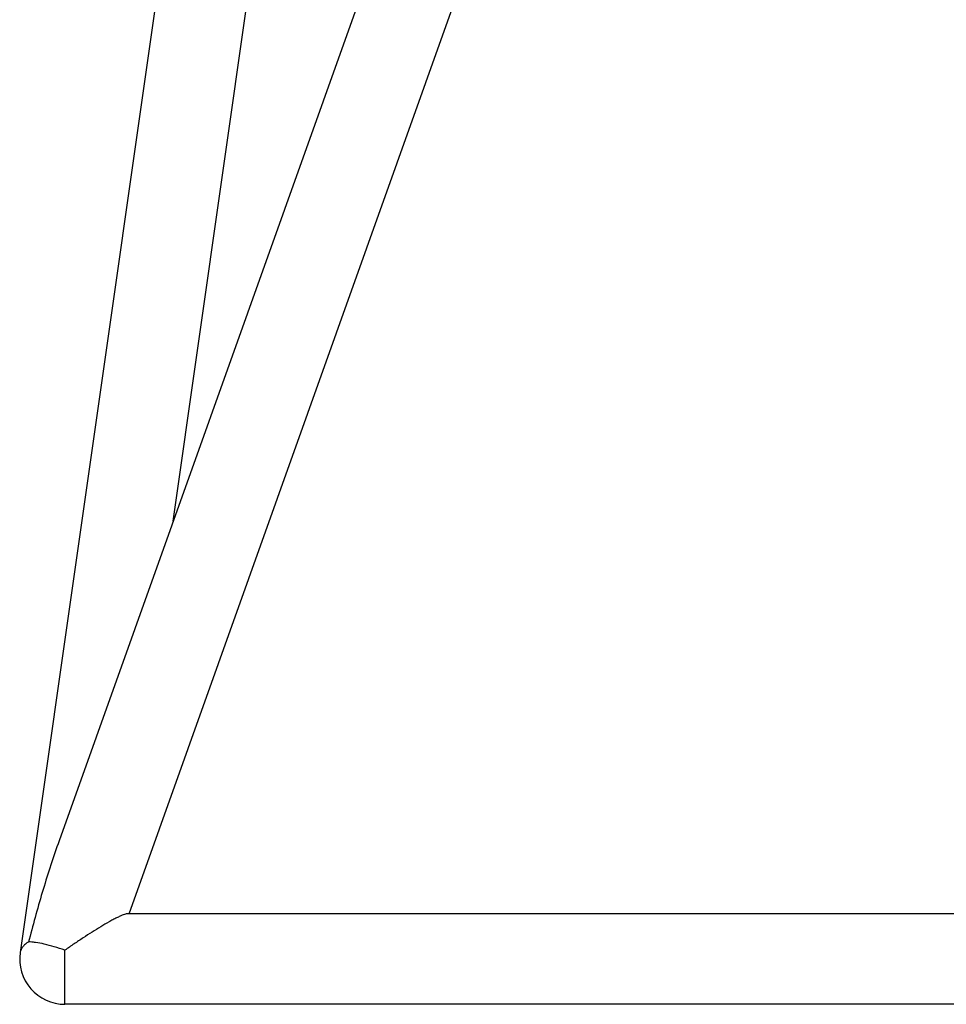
# Model space of a CAD drawing. Header units: millimetres. Extents: x 0 to 2550, y 0 to 1188.
# Tile 155 of 221: x 667 to 695, y 261 to 290. Entities that reach past the tile are written whole.
import ezdxf

# ---------------------------------------------------------------- set-up
doc = ezdxf.new("R2010")
doc.units = ezdxf.units.MM
doc.header["$LTSCALE"] = 46.255
for name, color, linetype in [('DR1SM11A1001_ABL489', 7, 'CONTINUOUS'), ('DR1SM11P1003_PBL490', 7, 'CONTINUOUS'), ('오른쪽_15_VBL487', 7, 'CONTINUOUS')]:
    doc.layers.add(name, color=color, linetype=linetype)

# ---------------------------------------------------------------- blocks, each defined once
blk = doc.blocks.new('DR1SM11P1003_PBL490', base_point=(708.719, 297.139))
at = {"layer": 'DR1SM11P1003_PBL490', "color": 7}
for p, q in [((677.312, 331.906), (667.373, 262.331)), ((692.226, 332.001), (668.544, 265.692)), ((670.649, 263.499), (694.682, 330.79)), ((671.972, 275.289), (679.899, 330.779)), ((746.839, 263.499), (670.599, 263.499)), ((748.719, 260.779), (668.719, 260.779))]:
    blk.add_line(p, q, dxfattribs=at)
at = {"layer": 'DR1SM11P1003_PBL490', "color": 2}
blk.add_line((668.719, 260.779), (668.719, 262.406), dxfattribs=at)
blk.add_arc((705.375, 253.073), 38.943, 165.642, 165.7577, dxfattribs=at)
at = {"layer": 'DR1SM11P1003_PBL490', "color": 7}
blk.add_arc((668.719, 262.139), 1.36, 171.8699, 270, dxfattribs=at)
for points, knots in [([(668.544, 265.692), (668.372, 265.209), (668.053, 264.227), (667.777, 263.232), (667.649, 262.73)], [0, 0, 0, 0, 0.497725, 1, 1, 1, 1]), ([(670.599, 263.499), (670.591, 263.499), (670.572, 263.496), (670.527, 263.486), (670.46, 263.462), (670.37, 263.424), (670.269, 263.374), (670.158, 263.317), (669.999, 263.229), (669.789, 263.106), (669.53, 262.946), (669.263, 262.774), (668.992, 262.593), (668.81, 262.469), (668.719, 262.406)], [0, 0, 0, 0, 0.011716, 0.026281, 0.063147, 0.108629, 0.16082, 0.218205, 0.279647, 0.411513, 0.551821, 0.697802, 0.847636, 1, 1, 1, 1])]:
    blk.add_open_spline(points, degree=3, knots=knots, dxfattribs=at)
at = {"layer": 'DR1SM11P1003_PBL490', "color": 2}
for points, knots in [([(667.629, 262.654), (667.594, 262.634), (667.53, 262.59), (667.451, 262.512), (667.396, 262.425), (667.377, 262.362), (667.373, 262.331)], [0, 0, 0, 0, 0.286347, 0.543729, 0.778271, 1, 1, 1, 1]), ([(668.719, 262.406), (668.613, 262.442), (668.406, 262.508), (668.111, 262.586), (667.886, 262.631), (667.729, 262.65), (667.661, 262.654), (667.629, 262.654)], [0, 0, 0, 0, 0.301248, 0.579005, 0.81644, 0.915636, 1, 1, 1, 1])]:
    blk.add_open_spline(points, degree=3, knots=knots, dxfattribs=at)
blk = doc.blocks.new('DR1SM11A1001_ABL489', base_point=(708.719, 297.639))
at = {"layer": 'DR1SM11P1003_PBL490'}
blk.add_blockref('DR1SM11P1003_PBL490', (708.719, 297.139), dxfattribs=at)
blk = doc.blocks.new('오른쪽_15_VBL487', base_point=(708.719, 301.639))
at = {"layer": 'DR1SM11A1001_ABL489'}
blk.add_blockref('DR1SM11A1001_ABL489', (708.719, 297.639), dxfattribs=at)

msp = doc.modelspace()

# ---------------------------------------------------------------- block references
at = {"layer": '오른쪽_15_VBL487'}
msp.add_blockref('오른쪽_15_VBL487', (708.7193, 301.6387), dxfattribs=at)

doc.saveas('drawing.dxf')
